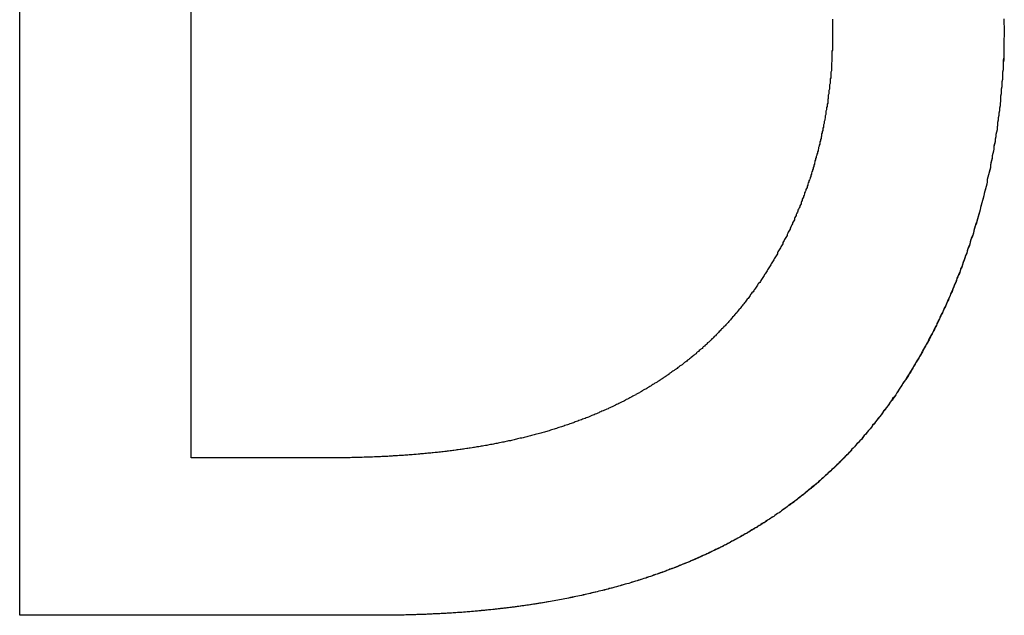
# Model space of a CAD drawing. Extents: x 1107 to 4046, y 937 to 3355.
# Tile 18 of 256: x 1420.987 to 1422.61, y 1749.403 to 1750.384. Entities that reach past the tile are written whole.
import ezdxf

# ---------------------------------------------------------------- set-up
doc = ezdxf.new("R2010")
doc.units = 0
doc.layers.add('KF_VIDA_L___C_RIGHT', color=7, linetype='CONTINUOUS')

# ---------------------------------------------------------------- blocks, each defined once
blk = doc.blocks.new('KF_VIDA_L___C_RIGHT')
at = {"layer": 'KF_VIDA_L___C_RIGHT'}
for p, q in [((-165.7226, 60.19), (-165.7226, 62.1338)), ((-165.7226, 60.19), (-165.7226, 62.1338)), ((-165.4401, 60.4492), (-165.4401, 61.874)), ((-165.2102, 60.4492), (-165.4401, 60.4492)), ((-165.1196, 60.19), (-165.7226, 60.19)), ((-165.1196, 60.19), (-165.7226, 60.19))]:
    blk.add_line(p, q, dxfattribs=at)
for points in [[(-164.383, 61.172, 0), (-164.383, 61.1679, 0), (-164.383, 61.1639, 0), (-164.383, 61.1598, 0), (-164.383, 61.1557, 0), (-164.383, 61.1517, 0)], [(-164.101, 61.1725, 0), (-164.101, 61.1684, 0), (-164.101, 61.1642, 0), (-164.1, 61.16, 0), (-164.1, 61.1559, 0), (-164.1, 61.1517, 0)], [(-164.101, 61.1725, 0), (-164.101, 61.1684, 0), (-164.101, 61.1642, 0), (-164.1, 61.16, 0), (-164.1, 61.1559, 0), (-164.1, 61.1517, 0)], [(-164.383, 61.1517, 0), (-164.383, 61.1498, 0), (-164.383, 61.1479, 0), (-164.383, 61.146, 0), (-164.383, 61.1441, 0), (-164.383, 61.1421, 0), (-164.383, 61.1402, 0), (-164.383, 61.1383, 0), (-164.383, 61.1364, 0), (-164.383, 61.1345, 0), (-164.383, 61.1326, 0), (-164.383, 61.1307, 0), (-164.383, 61.1288, 0), (-164.383, 61.1269, 0), (-164.383, 61.125, 0), (-164.383, 61.123, 0), (-164.383, 61.1211, 0), (-164.384, 61.1192, 0), (-164.384, 61.1173, 0), (-164.384, 61.1154, 0), (-164.384, 61.1135, 0), (-164.384, 61.1116, 0), (-164.384, 61.1097, 0), (-164.384, 61.1078, 0), (-164.384, 61.1059, 0), (-164.384, 61.104, 0), (-164.384, 61.1021, 0), (-164.385, 61.1002, 0), (-164.385, 61.0983, 0), (-164.385, 61.0963, 0), (-164.385, 61.0944, 0), (-164.385, 61.0925, 0), (-164.385, 61.0906, 0), (-164.385, 61.0887, 0), (-164.385, 61.0868, 0), (-164.386, 61.0849, 0), (-164.386, 61.083, 0), (-164.386, 61.0811, 0), (-164.386, 61.0792, 0), (-164.386, 61.0773, 0), (-164.386, 61.0754, 0), (-164.387, 61.0735, 0), (-164.387, 61.0716, 0), (-164.387, 61.0697, 0), (-164.387, 61.0678, 0), (-164.387, 61.0659, 0), (-164.388, 61.064, 0), (-164.388, 61.0621, 0), (-164.388, 61.0602, 0), (-164.388, 61.0583, 0), (-164.388, 61.0564, 0), (-164.389, 61.0545, 0), (-164.389, 61.0526, 0), (-164.389, 61.0508, 0), (-164.389, 61.0489, 0), (-164.39, 61.047, 0), (-164.39, 61.0451, 0), (-164.39, 61.0432, 0), (-164.39, 61.0413, 0), (-164.391, 61.0394, 0), (-164.391, 61.0375, 0), (-164.391, 61.0356, 0), (-164.391, 61.0337, 0), (-164.392, 61.0318, 0), (-164.392, 61.03, 0), (-164.392, 61.0281, 0), (-164.393, 61.0262, 0), (-164.393, 61.0243, 0), (-164.393, 61.0224, 0), (-164.394, 61.0205, 0), (-164.394, 61.0186, 0), (-164.394, 61.0168, 0), (-164.394, 61.0149, 0), (-164.395, 61.013, 0), (-164.395, 61.0111, 0), (-164.395, 61.0092, 0), (-164.396, 61.0074, 0), (-164.396, 61.0055, 0), (-164.397, 61.0036, 0), (-164.397, 61.0017, 0), (-164.397, 60.9999, 0), (-164.398, 60.998, 0), (-164.398, 60.9961, 0), (-164.398, 60.9942, 0), (-164.399, 60.9924, 0), (-164.399, 60.9905, 0), (-164.399, 60.9886, 0), (-164.4, 60.9868, 0), (-164.4, 60.9849, 0), (-164.401, 60.983, 0), (-164.401, 60.9812, 0), (-164.401, 60.9793, 0), (-164.402, 60.9774, 0), (-164.402, 60.9756, 0), (-164.403, 60.9737, 0), (-164.403, 60.9718, 0), (-164.404, 60.97, 0), (-164.404, 60.9681, 0), (-164.404, 60.9663, 0), (-164.405, 60.9644, 0), (-164.405, 60.9626, 0), (-164.406, 60.9607, 0), (-164.406, 60.9589, 0), (-164.407, 60.957, 0), (-164.407, 60.9552, 0), (-164.408, 60.9533, 0), (-164.408, 60.9515, 0), (-164.409, 60.9496, 0), (-164.409, 60.9478, 0), (-164.41, 60.9459, 0), (-164.41, 60.9441, 0), (-164.411, 60.9422, 0), (-164.411, 60.9404, 0), (-164.412, 60.9386, 0), (-164.412, 60.9367, 0), (-164.413, 60.9349, 0), (-164.413, 60.9331, 0), (-164.414, 60.9312, 0), (-164.414, 60.9294, 0), (-164.415, 60.9276, 0), (-164.415, 60.9257, 0), (-164.416, 60.9239, 0), (-164.416, 60.9221, 0), (-164.417, 60.9203, 0), (-164.418, 60.9184, 0), (-164.418, 60.9166, 0), (-164.419, 60.9148, 0), (-164.419, 60.913, 0), (-164.42, 60.9112, 0), (-164.42, 60.9093, 0), (-164.421, 60.9075, 0), (-164.422, 60.9057, 0), (-164.422, 60.9039, 0), (-164.423, 60.9021, 0), (-164.424, 60.9003, 0), (-164.424, 60.8985, 0), (-164.425, 60.8967, 0), (-164.425, 60.8949, 0), (-164.426, 60.8931, 0), (-164.427, 60.8913, 0), (-164.427, 60.8895, 0), (-164.428, 60.8877, 0), (-164.429, 60.8859, 0), (-164.429, 60.8841, 0), (-164.43, 60.8823, 0), (-164.431, 60.8805, 0), (-164.431, 60.8787, 0), (-164.432, 60.8769, 0), (-164.433, 60.8752, 0), (-164.433, 60.8734, 0), (-164.434, 60.8716, 0), (-164.435, 60.8698, 0), (-164.435, 60.868, 0), (-164.436, 60.8663, 0), (-164.437, 60.8645, 0), (-164.437, 60.8627, 0), (-164.438, 60.861, 0), (-164.439, 60.8592, 0), (-164.44, 60.8574, 0), (-164.44, 60.8557, 0), (-164.441, 60.8539, 0), (-164.442, 60.8522, 0), (-164.443, 60.8504, 0), (-164.443, 60.8486, 0), (-164.444, 60.8469, 0), (-164.445, 60.8451, 0), (-164.446, 60.8434, 0), (-164.446, 60.8416, 0), (-164.447, 60.8399, 0), (-164.448, 60.8382, 0), (-164.449, 60.8364, 0), (-164.449, 60.8347, 0), (-164.45, 60.833, 0), (-164.451, 60.8312, 0), (-164.452, 60.8295, 0), (-164.453, 60.8278, 0), (-164.453, 60.826, 0), (-164.454, 60.8243, 0), (-164.455, 60.8226, 0), (-164.456, 60.8209, 0), (-164.457, 60.8192, 0), (-164.458, 60.8174, 0), (-164.458, 60.8157, 0), (-164.459, 60.814, 0), (-164.46, 60.8123, 0), (-164.461, 60.8106, 0), (-164.462, 60.8089, 0), (-164.463, 60.8072, 0), (-164.464, 60.8055, 0), (-164.465, 60.8038, 0), (-164.465, 60.8021, 0), (-164.466, 60.8004, 0), (-164.467, 60.7988, 0), (-164.468, 60.7971, 0), (-164.469, 60.7954, 0), (-164.47, 60.7937, 0), (-164.471, 60.792, 0), (-164.472, 60.7904, 0), (-164.473, 60.7887, 0), (-164.474, 60.787, 0), (-164.474, 60.7854, 0), (-164.475, 60.7837, 0), (-164.476, 60.782, 0), (-164.477, 60.7804, 0), (-164.478, 60.7787, 0), (-164.479, 60.7771, 0), (-164.48, 60.7754, 0), (-164.481, 60.7738, 0), (-164.482, 60.7722, 0), (-164.483, 60.7705, 0), (-164.484, 60.7689, 0), (-164.485, 60.7672, 0), (-164.486, 60.7656, 0), (-164.487, 60.764, 0), (-164.488, 60.7624, 0), (-164.489, 60.7607, 0), (-164.49, 60.7591, 0), (-164.491, 60.7575, 0), (-164.492, 60.7559, 0), (-164.493, 60.7543, 0), (-164.494, 60.7527, 0), (-164.495, 60.7511, 0), (-164.496, 60.7495, 0), (-164.497, 60.7479, 0), (-164.498, 60.7463, 0), (-164.499, 60.7447, 0), (-164.5, 60.7431, 0), (-164.501, 60.7415, 0), (-164.502, 60.7399, 0), (-164.503, 60.7384, 0), (-164.505, 60.7368, 0), (-164.506, 60.7352, 0), (-164.507, 60.7336, 0), (-164.508, 60.7321, 0), (-164.509, 60.7305, 0), (-164.51, 60.729, 0), (-164.511, 60.7274, 0), (-164.512, 60.7259, 0), (-164.513, 60.7243, 0), (-164.514, 60.7228, 0), (-164.516, 60.7212, 0), (-164.517, 60.7197, 0), (-164.518, 60.7182, 0), (-164.519, 60.7166, 0), (-164.52, 60.7151, 0), (-164.521, 60.7136, 0), (-164.522, 60.712, 0), (-164.524, 60.7105, 0), (-164.525, 60.709, 0), (-164.526, 60.7075, 0), (-164.527, 60.706, 0), (-164.528, 60.7045, 0), (-164.529, 60.703, 0), (-164.531, 60.7015, 0), (-164.532, 60.7, 0), (-164.533, 60.6985, 0), (-164.534, 60.6971, 0), (-164.535, 60.6956, 0), (-164.537, 60.6941, 0), (-164.538, 60.6926, 0), (-164.539, 60.6912, 0), (-164.54, 60.6897, 0), (-164.541, 60.6883, 0), (-164.543, 60.6868, 0), (-164.544, 60.6854, 0), (-164.545, 60.6839, 0), (-164.546, 60.6825, 0), (-164.548, 60.681, 0), (-164.549, 60.6796, 0), (-164.55, 60.6782, 0), (-164.551, 60.6767, 0), (-164.553, 60.6753, 0), (-164.554, 60.6739, 0), (-164.555, 60.6725, 0), (-164.556, 60.6711, 0), (-164.558, 60.6697, 0), (-164.559, 60.6683, 0), (-164.56, 60.6669, 0), (-164.562, 60.6655, 0), (-164.563, 60.6641, 0), (-164.564, 60.6627, 0), (-164.566, 60.6614, 0), (-164.567, 60.66, 0), (-164.568, 60.6586, 0), (-164.57, 60.6573, 0), (-164.571, 60.6559, 0), (-164.572, 60.6545, 0), (-164.574, 60.6532, 0), (-164.575, 60.6519, 0), (-164.576, 60.6505, 0), (-164.578, 60.6492, 0), (-164.579, 60.6478, 0), (-164.58, 60.6465, 0), (-164.582, 60.6452, 0), (-164.583, 60.6439, 0), (-164.584, 60.6426, 0), (-164.586, 60.6412, 0), (-164.587, 60.6399, 0), (-164.589, 60.6386, 0), (-164.59, 60.6374, 0), (-164.591, 60.6361, 0), (-164.593, 60.6348, 0), (-164.594, 60.6335, 0), (-164.596, 60.6322, 0), (-164.597, 60.6309, 0), (-164.598, 60.6297, 0), (-164.6, 60.6284, 0), (-164.601, 60.6272, 0), (-164.603, 60.6259, 0), (-164.604, 60.6247, 0), (-164.606, 60.6234, 0), (-164.607, 60.6222, 0), (-164.608, 60.6209, 0), (-164.61, 60.6197, 0), (-164.611, 60.6185, 0), (-164.613, 60.6173, 0), (-164.614, 60.6161, 0), (-164.616, 60.6149, 0), (-164.617, 60.6137, 0), (-164.619, 60.6125, 0)], [(-164.1, 61.1517, 0), (-164.1, 61.1477, 0), (-164.1, 61.1438, 0), (-164.101, 61.1398, 0), (-164.101, 61.1359, 0), (-164.101, 61.1319, 0), (-164.101, 61.128, 0), (-164.101, 61.124, 0), (-164.101, 61.1201, 0), (-164.101, 61.1161, 0), (-164.101, 61.1122, 0), (-164.101, 61.1082, 0), (-164.101, 61.1043, 0), (-164.102, 61.1003, 0), (-164.102, 61.0964, 0), (-164.102, 61.0924, 0), (-164.102, 61.0885, 0), (-164.103, 61.0845, 0), (-164.103, 61.0806, 0), (-164.103, 61.0766, 0), (-164.103, 61.0727, 0), (-164.104, 61.0687, 0), (-164.104, 61.0648, 0), (-164.104, 61.0608, 0), (-164.105, 61.0569, 0), (-164.105, 61.0529, 0), (-164.105, 61.049, 0), (-164.106, 61.045, 0), (-164.106, 61.0411, 0), (-164.106, 61.0371, 0), (-164.107, 61.0332, 0), (-164.107, 61.0292, 0), (-164.108, 61.0253, 0), (-164.108, 61.0214, 0), (-164.109, 61.0174, 0), (-164.109, 61.0135, 0), (-164.11, 61.0096, 0), (-164.11, 61.0056, 0), (-164.111, 61.0017, 0), (-164.111, 60.9978, 0), (-164.112, 60.9938, 0), (-164.112, 60.9899, 0), (-164.113, 60.986, 0), (-164.114, 60.9821, 0), (-164.114, 60.9782, 0), (-164.115, 60.9742, 0), (-164.115, 60.9703, 0), (-164.116, 60.9664, 0), (-164.117, 60.9625, 0), (-164.117, 60.9586, 0), (-164.118, 60.9547, 0), (-164.119, 60.9508, 0), (-164.12, 60.9469, 0), (-164.12, 60.943, 0), (-164.121, 60.9391, 0), (-164.122, 60.9352, 0), (-164.123, 60.9313, 0), (-164.123, 60.9274, 0), (-164.124, 60.9236, 0), (-164.125, 60.9197, 0), (-164.126, 60.9158, 0), (-164.127, 60.9119, 0), (-164.128, 60.9081, 0), (-164.128, 60.9042, 0), (-164.129, 60.9003, 0), (-164.13, 60.8965, 0), (-164.131, 60.8926, 0), (-164.132, 60.8888, 0), (-164.133, 60.8849, 0), (-164.134, 60.8811, 0), (-164.135, 60.8772, 0), (-164.136, 60.8734, 0), (-164.137, 60.8696, 0), (-164.138, 60.8658, 0), (-164.139, 60.8619, 0), (-164.14, 60.8581, 0), (-164.141, 60.8543, 0), (-164.142, 60.8505, 0), (-164.143, 60.8467, 0), (-164.144, 60.8429, 0), (-164.145, 60.8391, 0), (-164.146, 60.8353, 0), (-164.148, 60.8315, 0), (-164.149, 60.8277, 0), (-164.15, 60.8239, 0), (-164.151, 60.8202, 0), (-164.152, 60.8164, 0), (-164.153, 60.8126, 0), (-164.155, 60.8089, 0), (-164.156, 60.8051, 0), (-164.157, 60.8014, 0), (-164.158, 60.7976, 0), (-164.16, 60.7939, 0), (-164.161, 60.7902, 0), (-164.162, 60.7864, 0), (-164.164, 60.7827, 0), (-164.165, 60.779, 0), (-164.166, 60.7753, 0), (-164.168, 60.7716, 0), (-164.169, 60.7679, 0), (-164.17, 60.7642, 0), (-164.172, 60.7605, 0), (-164.173, 60.7569, 0), (-164.174, 60.7532, 0), (-164.176, 60.7496, 0), (-164.177, 60.7459, 0), (-164.179, 60.7423, 0), (-164.18, 60.7386, 0), (-164.182, 60.735, 0), (-164.183, 60.7314, 0), (-164.185, 60.7278, 0), (-164.186, 60.7242, 0), (-164.188, 60.7206, 0), (-164.189, 60.717, 0), (-164.191, 60.7135, 0), (-164.192, 60.7099, 0), (-164.194, 60.7064, 0), (-164.195, 60.7028, 0), (-164.197, 60.6993, 0), (-164.199, 60.6957, 0), (-164.2, 60.6922, 0), (-164.202, 60.6887, 0), (-164.204, 60.6852, 0), (-164.205, 60.6817, 0), (-164.207, 60.6782, 0), (-164.209, 60.6748, 0), (-164.21, 60.6713, 0), (-164.212, 60.6679, 0), (-164.214, 60.6644, 0), (-164.215, 60.661, 0), (-164.217, 60.6576, 0), (-164.219, 60.6541, 0), (-164.221, 60.6507, 0), (-164.222, 60.6473, 0), (-164.224, 60.644, 0), (-164.226, 60.6406, 0), (-164.228, 60.6372, 0), (-164.23, 60.6339, 0), (-164.232, 60.6305, 0), (-164.233, 60.6272, 0), (-164.235, 60.6239, 0), (-164.237, 60.6205, 0), (-164.239, 60.6172, 0), (-164.241, 60.6139, 0), (-164.243, 60.6107, 0), (-164.245, 60.6074, 0), (-164.247, 60.6041, 0), (-164.249, 60.6009, 0), (-164.251, 60.5976, 0), (-164.253, 60.5944, 0), (-164.254, 60.5912, 0), (-164.256, 60.588, 0), (-164.258, 60.5848, 0), (-164.26, 60.5816, 0), (-164.262, 60.5784, 0), (-164.265, 60.5753, 0), (-164.267, 60.5721, 0), (-164.269, 60.569, 0), (-164.271, 60.5658, 0), (-164.273, 60.5627, 0), (-164.275, 60.5596, 0), (-164.277, 60.5565, 0), (-164.279, 60.5534, 0), (-164.281, 60.5504, 0), (-164.283, 60.5473, 0), (-164.285, 60.5443, 0), (-164.288, 60.5412, 0), (-164.29, 60.5382, 0), (-164.292, 60.5352, 0), (-164.294, 60.5322, 0), (-164.296, 60.5292, 0), (-164.299, 60.5262, 0), (-164.301, 60.5233, 0), (-164.303, 60.5203, 0), (-164.305, 60.5174, 0), (-164.308, 60.5145, 0), (-164.31, 60.5116, 0), (-164.312, 60.5087, 0), (-164.314, 60.5058, 0), (-164.317, 60.5029, 0), (-164.319, 60.5, 0), (-164.321, 60.4972, 0), (-164.324, 60.4944, 0), (-164.326, 60.4915, 0), (-164.328, 60.4887, 0), (-164.331, 60.4859, 0), (-164.333, 60.4832, 0), (-164.335, 60.4804, 0), (-164.338, 60.4776, 0), (-164.34, 60.4749, 0), (-164.343, 60.4722, 0), (-164.345, 60.4694, 0)], [(-164.1, 61.1517, 0), (-164.1, 61.1477, 0), (-164.1, 61.1438, 0), (-164.101, 61.1398, 0), (-164.101, 61.1359, 0), (-164.101, 61.1319, 0), (-164.101, 61.128, 0), (-164.101, 61.124, 0), (-164.101, 61.12, 0), (-164.101, 61.1161, 0), (-164.101, 61.1121, 0), (-164.101, 61.1082, 0), (-164.102, 61.1042, 0), (-164.102, 61.1002, 0), (-164.102, 61.0963, 0), (-164.102, 61.0923, 0), (-164.102, 61.0884, 0), (-164.103, 61.0844, 0), (-164.103, 61.0805, 0), (-164.103, 61.0765, 0), (-164.103, 61.0725, 0), (-164.104, 61.0686, 0), (-164.104, 61.0646, 0), (-164.104, 61.0607, 0), (-164.105, 61.0567, 0), (-164.105, 61.0528, 0), (-164.105, 61.0488, 0), (-164.106, 61.0449, 0), (-164.106, 61.0409, 0), (-164.106, 61.037, 0), (-164.107, 61.033, 0), (-164.107, 61.0291, 0), (-164.108, 61.0251, 0), (-164.108, 61.0212, 0), (-164.109, 61.0172, 0), (-164.109, 61.0133, 0), (-164.11, 61.0094, 0), (-164.11, 61.0054, 0), (-164.111, 61.0015, 0), (-164.111, 60.9975, 0), (-164.112, 60.9936, 0), (-164.112, 60.9897, 0), (-164.113, 60.9858, 0), (-164.114, 60.9818, 0), (-164.114, 60.9779, 0), (-164.115, 60.974, 0), (-164.115, 60.9701, 0), (-164.116, 60.9661, 0), (-164.117, 60.9622, 0), (-164.117, 60.9583, 0), (-164.118, 60.9544, 0), (-164.119, 60.9505, 0), (-164.12, 60.9466, 0), (-164.12, 60.9427, 0), (-164.121, 60.9388, 0), (-164.122, 60.9349, 0), (-164.123, 60.931, 0), (-164.123, 60.9271, 0), (-164.124, 60.9232, 0), (-164.125, 60.9193, 0), (-164.126, 60.9155, 0), (-164.127, 60.9116, 0), (-164.128, 60.9077, 0), (-164.128, 60.9038, 0), (-164.129, 60.9, 0), (-164.13, 60.8961, 0), (-164.131, 60.8922, 0), (-164.132, 60.8884, 0), (-164.133, 60.8845, 0), (-164.134, 60.8807, 0), (-164.135, 60.8768, 0), (-164.136, 60.873, 0), (-164.137, 60.8692, 0), (-164.138, 60.8653, 0), (-164.139, 60.8615, 0), (-164.14, 60.8577, 0), (-164.141, 60.8539, 0), (-164.142, 60.85, 0), (-164.143, 60.8462, 0), (-164.144, 60.8424, 0), (-164.145, 60.8386, 0), (-164.147, 60.8348, 0), (-164.148, 60.831, 0), (-164.149, 60.8272, 0), (-164.15, 60.8235, 0), (-164.151, 60.8197, 0), (-164.152, 60.8159, 0), (-164.154, 60.8121, 0), (-164.155, 60.8084, 0), (-164.156, 60.8046, 0), (-164.157, 60.8009, 0), (-164.159, 60.7971, 0), (-164.16, 60.7934, 0), (-164.161, 60.7896, 0), (-164.162, 60.7859, 0), (-164.164, 60.7822, 0), (-164.165, 60.7785, 0), (-164.166, 60.7748, 0), (-164.168, 60.7711, 0), (-164.169, 60.7674, 0), (-164.17, 60.7637, 0), (-164.172, 60.76, 0), (-164.173, 60.7563, 0), (-164.175, 60.7527, 0), (-164.176, 60.749, 0), (-164.178, 60.7453, 0), (-164.179, 60.7417, 0), (-164.18, 60.7381, 0), (-164.182, 60.7345, 0), (-164.183, 60.7308, 0), (-164.185, 60.7272, 0), (-164.186, 60.7236, 0), (-164.188, 60.72, 0), (-164.189, 60.7165, 0), (-164.191, 60.7129, 0), (-164.193, 60.7093, 0), (-164.194, 60.7058, 0), (-164.196, 60.7022, 0), (-164.197, 60.6987, 0), (-164.199, 60.6952, 0), (-164.201, 60.6917, 0), (-164.202, 60.6882, 0), (-164.204, 60.6847, 0), (-164.206, 60.6812, 0), (-164.207, 60.6777, 0), (-164.209, 60.6742, 0), (-164.211, 60.6708, 0), (-164.212, 60.6673, 0), (-164.214, 60.6639, 0), (-164.216, 60.6604, 0), (-164.217, 60.657, 0), (-164.219, 60.6536, 0), (-164.221, 60.6502, 0), (-164.223, 60.6468, 0), (-164.225, 60.6434, 0), (-164.226, 60.6401, 0), (-164.228, 60.6367, 0), (-164.23, 60.6334, 0), (-164.232, 60.63, 0), (-164.234, 60.6267, 0), (-164.236, 60.6234, 0), (-164.237, 60.6201, 0), (-164.239, 60.6168, 0), (-164.241, 60.6135, 0), (-164.243, 60.6102, 0), (-164.245, 60.6069, 0), (-164.247, 60.6037, 0), (-164.249, 60.6004, 0), (-164.251, 60.5972, 0), (-164.253, 60.594, 0), (-164.255, 60.5908, 0), (-164.257, 60.5876, 0), (-164.259, 60.5844, 0), (-164.261, 60.5812, 0), (-164.263, 60.578, 0), (-164.265, 60.5749, 0), (-164.267, 60.5717, 0), (-164.269, 60.5686, 0), (-164.271, 60.5655, 0), (-164.273, 60.5624, 0), (-164.275, 60.5593, 0), (-164.277, 60.5562, 0), (-164.279, 60.5531, 0), (-164.281, 60.5501, 0), (-164.284, 60.547, 0), (-164.286, 60.544, 0), (-164.288, 60.541, 0), (-164.29, 60.5379, 0), (-164.292, 60.5349, 0), (-164.294, 60.532, 0), (-164.297, 60.529, 0), (-164.299, 60.526, 0), (-164.301, 60.5231, 0), (-164.303, 60.5201, 0), (-164.305, 60.5172, 0), (-164.308, 60.5143, 0), (-164.31, 60.5114, 0), (-164.312, 60.5085, 0), (-164.314, 60.5056, 0), (-164.317, 60.5028, 0), (-164.319, 60.4999, 0), (-164.321, 60.4971, 0), (-164.324, 60.4943, 0), (-164.326, 60.4914, 0), (-164.328, 60.4886, 0), (-164.331, 60.4859, 0), (-164.333, 60.4831, 0), (-164.335, 60.4803, 0), (-164.338, 60.4776, 0), (-164.34, 60.4749, 0), (-164.343, 60.4721, 0), (-164.345, 60.4694, 0)], [(-164.619, 60.6125, 0), (-164.62, 60.6112, 0), (-164.622, 60.61, 0), (-164.623, 60.6087, 0), (-164.625, 60.6075, 0), (-164.627, 60.6063, 0), (-164.628, 60.6051, 0), (-164.63, 60.6039, 0), (-164.631, 60.6027, 0), (-164.633, 60.6015, 0), (-164.635, 60.6003, 0), (-164.636, 60.5991, 0), (-164.638, 60.5979, 0), (-164.639, 60.5967, 0), (-164.641, 60.5955, 0), (-164.643, 60.5944, 0), (-164.644, 60.5932, 0), (-164.646, 60.5921, 0), (-164.648, 60.5909, 0), (-164.649, 60.5897, 0), (-164.651, 60.5886, 0), (-164.652, 60.5875, 0), (-164.654, 60.5863, 0), (-164.656, 60.5852, 0), (-164.657, 60.5841, 0), (-164.659, 60.583, 0), (-164.661, 60.5818, 0), (-164.662, 60.5807, 0), (-164.664, 60.5796, 0), (-164.666, 60.5785, 0), (-164.667, 60.5774, 0), (-164.669, 60.5764, 0), (-164.671, 60.5753, 0), (-164.672, 60.5742, 0), (-164.674, 60.5731, 0), (-164.676, 60.5721, 0), (-164.677, 60.571, 0), (-164.679, 60.5699, 0), (-164.681, 60.5689, 0), (-164.682, 60.5678, 0), (-164.684, 60.5668, 0), (-164.686, 60.5658, 0), (-164.688, 60.5647, 0), (-164.689, 60.5637, 0), (-164.691, 60.5627, 0), (-164.693, 60.5617, 0), (-164.695, 60.5607, 0), (-164.696, 60.5597, 0), (-164.698, 60.5587, 0), (-164.7, 60.5577, 0), (-164.701, 60.5567, 0), (-164.703, 60.5557, 0), (-164.705, 60.5547, 0), (-164.707, 60.5537, 0), (-164.708, 60.5528, 0), (-164.71, 60.5518, 0), (-164.712, 60.5508, 0), (-164.714, 60.5499, 0), (-164.716, 60.5489, 0), (-164.717, 60.548, 0), (-164.719, 60.5471, 0), (-164.721, 60.5461, 0), (-164.723, 60.5452, 0), (-164.724, 60.5443, 0), (-164.726, 60.5433, 0), (-164.728, 60.5424, 0), (-164.73, 60.5415, 0), (-164.732, 60.5406, 0), (-164.733, 60.5397, 0), (-164.735, 60.5388, 0), (-164.737, 60.5379, 0), (-164.739, 60.5371, 0), (-164.741, 60.5362, 0), (-164.742, 60.5353, 0), (-164.744, 60.5344, 0), (-164.746, 60.5336, 0), (-164.748, 60.5327, 0), (-164.75, 60.5319, 0), (-164.752, 60.531, 0), (-164.753, 60.5302, 0), (-164.755, 60.5293, 0), (-164.757, 60.5285, 0), (-164.759, 60.5277, 0), (-164.761, 60.5268, 0), (-164.763, 60.526, 0), (-164.765, 60.5252, 0), (-164.767, 60.5244, 0), (-164.768, 60.5236, 0), (-164.77, 60.5228, 0), (-164.772, 60.522, 0), (-164.774, 60.5212, 0), (-164.776, 60.5204, 0), (-164.778, 60.5196, 0), (-164.78, 60.5189, 0), (-164.782, 60.5181, 0), (-164.783, 60.5173, 0), (-164.785, 60.5166, 0), (-164.787, 60.5158, 0), (-164.789, 60.5151, 0), (-164.791, 60.5143, 0), (-164.793, 60.5136, 0), (-164.795, 60.5128, 0), (-164.797, 60.5121, 0), (-164.799, 60.5114, 0), (-164.801, 60.5107, 0), (-164.803, 60.5099, 0), (-164.805, 60.5092, 0), (-164.807, 60.5085, 0), (-164.809, 60.5078, 0), (-164.81, 60.5071, 0), (-164.812, 60.5064, 0), (-164.814, 60.5057, 0), (-164.816, 60.5051, 0), (-164.818, 60.5044, 0), (-164.82, 60.5037, 0), (-164.822, 60.503, 0), (-164.824, 60.5024, 0), (-164.826, 60.5017, 0), (-164.828, 60.5011, 0), (-164.83, 60.5004, 0), (-164.832, 60.4998, 0), (-164.834, 60.4991, 0), (-164.836, 60.4985, 0), (-164.838, 60.4978, 0), (-164.84, 60.4972, 0), (-164.842, 60.4966, 0), (-164.844, 60.496, 0), (-164.846, 60.4954, 0), (-164.848, 60.4948, 0), (-164.85, 60.4941, 0), (-164.852, 60.4935, 0), (-164.854, 60.493, 0), (-164.856, 60.4924, 0), (-164.858, 60.4918, 0), (-164.86, 60.4912, 0), (-164.862, 60.4906, 0), (-164.864, 60.49, 0), (-164.866, 60.4895, 0), (-164.868, 60.4889, 0), (-164.871, 60.4884, 0), (-164.873, 60.4878, 0), (-164.875, 60.4872, 0), (-164.877, 60.4867, 0), (-164.879, 60.4862, 0), (-164.881, 60.4856, 0), (-164.883, 60.4851, 0), (-164.885, 60.4846, 0), (-164.887, 60.484, 0), (-164.889, 60.4835, 0), (-164.891, 60.483, 0), (-164.893, 60.4825, 0), (-164.895, 60.482, 0), (-164.898, 60.4815, 0), (-164.9, 60.481, 0), (-164.902, 60.4805, 0), (-164.904, 60.48, 0), (-164.906, 60.4795, 0), (-164.908, 60.479, 0), (-164.91, 60.4786, 0), (-164.912, 60.4781, 0), (-164.914, 60.4776, 0), (-164.917, 60.4772, 0), (-164.919, 60.4767, 0), (-164.921, 60.4762, 0), (-164.923, 60.4758, 0), (-164.925, 60.4754, 0), (-164.927, 60.4749, 0), (-164.929, 60.4745, 0), (-164.932, 60.474, 0), (-164.934, 60.4736, 0), (-164.936, 60.4732, 0), (-164.938, 60.4728, 0), (-164.94, 60.4723, 0), (-164.942, 60.4719, 0), (-164.944, 60.4715, 0), (-164.947, 60.4711, 0), (-164.949, 60.4707, 0), (-164.951, 60.4703, 0), (-164.953, 60.4699, 0), (-164.955, 60.4695, 0), (-164.958, 60.4692, 0), (-164.96, 60.4688, 0), (-164.962, 60.4684, 0), (-164.964, 60.468, 0), (-164.966, 60.4677, 0), (-164.969, 60.4673, 0), (-164.971, 60.4669, 0), (-164.973, 60.4666, 0), (-164.975, 60.4662, 0), (-164.977, 60.4659, 0), (-164.98, 60.4655, 0), (-164.982, 60.4652, 0), (-164.984, 60.4649, 0), (-164.986, 60.4645, 0), (-164.989, 60.4642, 0), (-164.991, 60.4639, 0), (-164.993, 60.4636, 0), (-164.995, 60.4632, 0), (-164.997, 60.4629, 0), (-165, 60.4626, 0), (-165.002, 60.4623, 0), (-165.004, 60.462, 0), (-165.007, 60.4617, 0), (-165.009, 60.4614, 0), (-165.011, 60.4611, 0), (-165.013, 60.4608, 0), (-165.016, 60.4606, 0), (-165.018, 60.4603, 0), (-165.02, 60.46, 0), (-165.022, 60.4597, 0), (-165.025, 60.4595, 0), (-165.027, 60.4592, 0), (-165.029, 60.4589, 0), (-165.032, 60.4587, 0), (-165.034, 60.4584, 0), (-165.036, 60.4582, 0), (-165.038, 60.4579, 0), (-165.041, 60.4577, 0), (-165.043, 60.4575, 0), (-165.045, 60.4572, 0), (-165.048, 60.457, 0), (-165.05, 60.4568, 0), (-165.052, 60.4565, 0), (-165.055, 60.4563, 0), (-165.057, 60.4561, 0), (-165.059, 60.4559, 0), (-165.062, 60.4557, 0), (-165.064, 60.4555, 0), (-165.066, 60.4553, 0), (-165.069, 60.4551, 0), (-165.071, 60.4549, 0), (-165.073, 60.4547, 0), (-165.076, 60.4545, 0), (-165.078, 60.4543, 0), (-165.081, 60.4541, 0), (-165.083, 60.454, 0), (-165.085, 60.4538, 0), (-165.088, 60.4536, 0), (-165.09, 60.4534, 0), (-165.092, 60.4533, 0), (-165.095, 60.4531, 0), (-165.097, 60.453, 0), (-165.1, 60.4528, 0), (-165.102, 60.4527, 0), (-165.104, 60.4525, 0), (-165.107, 60.4524, 0), (-165.109, 60.4522, 0), (-165.112, 60.4521, 0), (-165.114, 60.452, 0), (-165.116, 60.4518, 0), (-165.119, 60.4517, 0), (-165.121, 60.4516, 0), (-165.124, 60.4515, 0), (-165.126, 60.4513, 0), (-165.128, 60.4512, 0), (-165.131, 60.4511, 0), (-165.133, 60.451, 0), (-165.136, 60.4509, 0), (-165.138, 60.4508, 0), (-165.141, 60.4507, 0), (-165.143, 60.4506, 0), (-165.145, 60.4505, 0), (-165.148, 60.4504, 0), (-165.15, 60.4503, 0), (-165.153, 60.4503, 0), (-165.155, 60.4502, 0), (-165.158, 60.4501, 0), (-165.16, 60.45, 0), (-165.163, 60.45, 0), (-165.165, 60.4499, 0), (-165.168, 60.4498, 0), (-165.17, 60.4498, 0), (-165.173, 60.4497, 0), (-165.175, 60.4497, 0), (-165.178, 60.4496, 0), (-165.18, 60.4496, 0), (-165.183, 60.4495, 0), (-165.185, 60.4495, 0), (-165.188, 60.4494, 0), (-165.19, 60.4494, 0), (-165.193, 60.4494, 0), (-165.195, 60.4493, 0), (-165.198, 60.4493, 0), (-165.2, 60.4493, 0), (-165.203, 60.4493, 0), (-165.205, 60.4493, 0), (-165.208, 60.4492, 0), (-165.21, 60.4492, 0)], [(-164.345, 60.4694, 0), (-164.347, 60.4674, 0), (-164.349, 60.4654, 0), (-164.351, 60.4634, 0), (-164.352, 60.4615, 0), (-164.354, 60.4595, 0), (-164.356, 60.4575, 0), (-164.358, 60.4556, 0), (-164.36, 60.4536, 0), (-164.362, 60.4516, 0), (-164.364, 60.4497, 0), (-164.366, 60.4478, 0), (-164.368, 60.4458, 0), (-164.37, 60.4439, 0), (-164.371, 60.442, 0), (-164.373, 60.4401, 0), (-164.375, 60.4382, 0), (-164.377, 60.4363, 0), (-164.379, 60.4344, 0), (-164.381, 60.4326, 0), (-164.383, 60.4307, 0), (-164.385, 60.4288, 0), (-164.387, 60.427, 0), (-164.389, 60.4252, 0), (-164.391, 60.4233, 0), (-164.393, 60.4215, 0), (-164.395, 60.4197, 0), (-164.397, 60.4178, 0), (-164.399, 60.416, 0), (-164.401, 60.4142, 0), (-164.403, 60.4124, 0), (-164.405, 60.4107, 0), (-164.407, 60.4089, 0), (-164.409, 60.4071, 0), (-164.411, 60.4053, 0), (-164.413, 60.4036, 0), (-164.415, 60.4018, 0), (-164.418, 60.4001, 0), (-164.42, 60.3984, 0), (-164.422, 60.3966, 0), (-164.424, 60.3949, 0), (-164.426, 60.3932, 0), (-164.428, 60.3915, 0), (-164.43, 60.3898, 0), (-164.432, 60.3881, 0), (-164.434, 60.3865, 0), (-164.437, 60.3848, 0), (-164.439, 60.3831, 0), (-164.441, 60.3815, 0), (-164.443, 60.3798, 0), (-164.445, 60.3782, 0), (-164.447, 60.3765, 0), (-164.449, 60.3749, 0), (-164.452, 60.3733, 0), (-164.454, 60.3717, 0), (-164.456, 60.3701, 0), (-164.458, 60.3685, 0), (-164.46, 60.3669, 0), (-164.463, 60.3653, 0), (-164.465, 60.3637, 0), (-164.467, 60.3621, 0), (-164.469, 60.3606, 0), (-164.471, 60.359, 0), (-164.474, 60.3575, 0), (-164.476, 60.3559, 0), (-164.478, 60.3544, 0), (-164.48, 60.3529, 0), (-164.483, 60.3514, 0), (-164.485, 60.3499, 0), (-164.487, 60.3484, 0), (-164.49, 60.3469, 0), (-164.492, 60.3454, 0), (-164.494, 60.3439, 0), (-164.496, 60.3424, 0), (-164.499, 60.341, 0), (-164.501, 60.3395, 0), (-164.503, 60.3381, 0), (-164.506, 60.3366, 0), (-164.508, 60.3352, 0), (-164.51, 60.3338, 0), (-164.513, 60.3323, 0), (-164.515, 60.3309, 0), (-164.517, 60.3295, 0), (-164.52, 60.3281, 0), (-164.522, 60.3267, 0), (-164.524, 60.3254, 0), (-164.527, 60.324, 0), (-164.529, 60.3226, 0), (-164.532, 60.3213, 0), (-164.534, 60.3199, 0), (-164.536, 60.3186, 0), (-164.539, 60.3172, 0), (-164.541, 60.3159, 0), (-164.544, 60.3146, 0), (-164.546, 60.3133, 0), (-164.549, 60.3119, 0), (-164.551, 60.3106, 0), (-164.553, 60.3094, 0), (-164.556, 60.3081, 0), (-164.558, 60.3068, 0), (-164.561, 60.3055, 0), (-164.563, 60.3043, 0), (-164.566, 60.303, 0), (-164.568, 60.3018, 0), (-164.571, 60.3005, 0), (-164.573, 60.2993, 0), (-164.576, 60.2981, 0), (-164.578, 60.2968, 0), (-164.581, 60.2956, 0), (-164.583, 60.2944, 0), (-164.586, 60.2932, 0), (-164.588, 60.292, 0), (-164.591, 60.2909, 0), (-164.593, 60.2897, 0), (-164.596, 60.2885, 0), (-164.598, 60.2873, 0), (-164.601, 60.2862, 0), (-164.604, 60.2851, 0), (-164.606, 60.2839, 0), (-164.609, 60.2828, 0), (-164.611, 60.2817, 0), (-164.614, 60.2805, 0), (-164.616, 60.2794, 0), (-164.619, 60.2783, 0), (-164.622, 60.2772, 0), (-164.624, 60.2762, 0), (-164.627, 60.2751, 0), (-164.63, 60.274, 0), (-164.632, 60.2729, 0), (-164.635, 60.2719, 0), (-164.637, 60.2708, 0), (-164.64, 60.2698, 0), (-164.643, 60.2687, 0), (-164.645, 60.2677, 0), (-164.648, 60.2667, 0), (-164.651, 60.2657, 0), (-164.653, 60.2647, 0), (-164.656, 60.2637, 0), (-164.659, 60.2627, 0), (-164.661, 60.2617, 0), (-164.664, 60.2607, 0), (-164.667, 60.2597, 0), (-164.67, 60.2588, 0), (-164.672, 60.2578, 0), (-164.675, 60.2569, 0), (-164.678, 60.2559, 0), (-164.68, 60.255, 0), (-164.683, 60.2541, 0), (-164.686, 60.2531, 0), (-164.689, 60.2522, 0), (-164.691, 60.2513, 0), (-164.694, 60.2504, 0), (-164.697, 60.2495, 0), (-164.7, 60.2486, 0), (-164.703, 60.2478, 0), (-164.705, 60.2469, 0), (-164.708, 60.246, 0), (-164.711, 60.2452, 0), (-164.714, 60.2443, 0), (-164.716, 60.2435, 0), (-164.719, 60.2426, 0), (-164.722, 60.2418, 0), (-164.725, 60.241, 0), (-164.728, 60.2402, 0), (-164.731, 60.2394, 0), (-164.733, 60.2385, 0), (-164.736, 60.2378, 0), (-164.739, 60.237, 0), (-164.742, 60.2362, 0), (-164.745, 60.2354, 0), (-164.748, 60.2346, 0), (-164.751, 60.2339, 0), (-164.753, 60.2331, 0), (-164.756, 60.2324, 0), (-164.759, 60.2316, 0), (-164.762, 60.2309, 0), (-164.765, 60.2302, 0), (-164.768, 60.2295, 0), (-164.771, 60.2288, 0), (-164.774, 60.228, 0), (-164.777, 60.2273, 0), (-164.78, 60.2267, 0), (-164.783, 60.226, 0), (-164.785, 60.2253, 0), (-164.788, 60.2246, 0), (-164.791, 60.224, 0), (-164.794, 60.2233, 0), (-164.797, 60.2227, 0), (-164.8, 60.222, 0), (-164.803, 60.2214, 0), (-164.806, 60.2207, 0), (-164.809, 60.2201, 0), (-164.812, 60.2195, 0), (-164.815, 60.2189, 0), (-164.818, 60.2183, 0), (-164.821, 60.2177, 0), (-164.824, 60.2171, 0), (-164.827, 60.2165, 0), (-164.83, 60.2159, 0), (-164.833, 60.2154, 0), (-164.836, 60.2148, 0), (-164.839, 60.2142, 0), (-164.842, 60.2137, 0), (-164.845, 60.2131, 0), (-164.848, 60.2126, 0), (-164.852, 60.2121, 0), (-164.855, 60.2116, 0), (-164.858, 60.211, 0), (-164.861, 60.2105, 0), (-164.864, 60.21, 0), (-164.867, 60.2095, 0), (-164.87, 60.209, 0), (-164.873, 60.2085, 0), (-164.876, 60.2081, 0), (-164.879, 60.2076, 0), (-164.882, 60.2071, 0), (-164.885, 60.2067, 0), (-164.889, 60.2062, 0), (-164.892, 60.2058, 0), (-164.895, 60.2053, 0), (-164.898, 60.2049, 0), (-164.901, 60.2045, 0), (-164.904, 60.2041, 0), (-164.907, 60.2036, 0), (-164.911, 60.2032, 0), (-164.914, 60.2028, 0), (-164.917, 60.2024, 0), (-164.92, 60.202, 0), (-164.923, 60.2017, 0), (-164.926, 60.2013, 0), (-164.93, 60.2009, 0), (-164.933, 60.2006, 0), (-164.936, 60.2002, 0), (-164.939, 60.1999, 0), (-164.942, 60.1995, 0), (-164.946, 60.1992, 0), (-164.949, 60.1988, 0), (-164.952, 60.1985, 0), (-164.955, 60.1982, 0), (-164.959, 60.1979, 0), (-164.962, 60.1976, 0), (-164.965, 60.1973, 0), (-164.968, 60.197, 0), (-164.972, 60.1967, 0), (-164.975, 60.1964, 0), (-164.978, 60.1961, 0), (-164.981, 60.1959, 0), (-164.985, 60.1956, 0), (-164.988, 60.1953, 0), (-164.991, 60.1951, 0), (-164.994, 60.1948, 0), (-164.998, 60.1946, 0), (-165.001, 60.1944, 0), (-165.004, 60.1942, 0), (-165.008, 60.1939, 0), (-165.011, 60.1937, 0), (-165.014, 60.1935, 0), (-165.018, 60.1933, 0), (-165.021, 60.1931, 0), (-165.024, 60.1929, 0), (-165.028, 60.1927, 0), (-165.031, 60.1926, 0), (-165.034, 60.1924, 0), (-165.038, 60.1922, 0), (-165.041, 60.1921, 0), (-165.044, 60.1919, 0), (-165.048, 60.1918, 0), (-165.051, 60.1916, 0), (-165.055, 60.1915, 0), (-165.058, 60.1913, 0), (-165.061, 60.1912, 0), (-165.065, 60.1911, 0), (-165.068, 60.191, 0), (-165.071, 60.1909, 0), (-165.075, 60.1908, 0), (-165.078, 60.1907, 0), (-165.082, 60.1906, 0), (-165.085, 60.1905, 0), (-165.089, 60.1904, 0), (-165.092, 60.1904, 0), (-165.095, 60.1903, 0), (-165.099, 60.1902, 0), (-165.102, 60.1902, 0), (-165.106, 60.1901, 0), (-165.109, 60.1901, 0), (-165.113, 60.19, 0), (-165.116, 60.19, 0), (-165.12, 60.19, 0)], [(-164.345, 60.4694, 0), (-164.347, 60.4674, 0), (-164.349, 60.4654, 0), (-164.351, 60.4634, 0), (-164.353, 60.4613, 0), (-164.354, 60.4593, 0), (-164.356, 60.4573, 0), (-164.358, 60.4553, 0), (-164.36, 60.4533, 0), (-164.362, 60.4514, 0), (-164.364, 60.4494, 0), (-164.366, 60.4474, 0), (-164.368, 60.4455, 0), (-164.37, 60.4435, 0), (-164.372, 60.4416, 0), (-164.374, 60.4396, 0), (-164.376, 60.4377, 0), (-164.378, 60.4358, 0), (-164.38, 60.4339, 0), (-164.382, 60.432, 0), (-164.384, 60.4301, 0), (-164.386, 60.4282, 0), (-164.388, 60.4263, 0), (-164.39, 60.4244, 0), (-164.392, 60.4226, 0), (-164.394, 60.4207, 0), (-164.396, 60.4189, 0), (-164.398, 60.417, 0), (-164.4, 60.4152, 0), (-164.402, 60.4134, 0), (-164.404, 60.4115, 0), (-164.406, 60.4097, 0), (-164.408, 60.4079, 0), (-164.41, 60.4061, 0), (-164.412, 60.4043, 0), (-164.415, 60.4026, 0), (-164.417, 60.4008, 0), (-164.419, 60.399, 0), (-164.421, 60.3973, 0), (-164.423, 60.3955, 0), (-164.425, 60.3938, 0), (-164.427, 60.392, 0), (-164.429, 60.3903, 0), (-164.432, 60.3886, 0), (-164.434, 60.3869, 0), (-164.436, 60.3852, 0), (-164.438, 60.3835, 0), (-164.44, 60.3818, 0), (-164.442, 60.3801, 0), (-164.445, 60.3784, 0), (-164.447, 60.3768, 0), (-164.449, 60.3751, 0), (-164.451, 60.3735, 0), (-164.453, 60.3718, 0), (-164.456, 60.3702, 0), (-164.458, 60.3686, 0), (-164.46, 60.367, 0), (-164.462, 60.3653, 0), (-164.465, 60.3637, 0), (-164.467, 60.3621, 0), (-164.469, 60.3606, 0), (-164.471, 60.359, 0), (-164.474, 60.3574, 0), (-164.476, 60.3558, 0), (-164.478, 60.3543, 0), (-164.48, 60.3527, 0), (-164.483, 60.3512, 0), (-164.485, 60.3497, 0), (-164.487, 60.3481, 0), (-164.49, 60.3466, 0), (-164.492, 60.3451, 0), (-164.494, 60.3436, 0), (-164.497, 60.3421, 0), (-164.499, 60.3406, 0), (-164.501, 60.3392, 0), (-164.504, 60.3377, 0), (-164.506, 60.3362, 0), (-164.508, 60.3348, 0), (-164.511, 60.3333, 0), (-164.513, 60.3319, 0), (-164.516, 60.3305, 0), (-164.518, 60.329, 0), (-164.52, 60.3276, 0), (-164.523, 60.3262, 0), (-164.525, 60.3248, 0), (-164.528, 60.3234, 0), (-164.53, 60.3221, 0), (-164.532, 60.3207, 0), (-164.535, 60.3193, 0), (-164.537, 60.318, 0), (-164.54, 60.3166, 0), (-164.542, 60.3153, 0), (-164.545, 60.3139, 0), (-164.547, 60.3126, 0), (-164.55, 60.3113, 0), (-164.552, 60.31, 0), (-164.554, 60.3087, 0), (-164.557, 60.3074, 0), (-164.559, 60.3061, 0), (-164.562, 60.3048, 0), (-164.564, 60.3035, 0), (-164.567, 60.3022, 0), (-164.569, 60.301, 0), (-164.572, 60.2997, 0), (-164.575, 60.2985, 0), (-164.577, 60.2973, 0), (-164.58, 60.296, 0), (-164.582, 60.2948, 0), (-164.585, 60.2936, 0), (-164.587, 60.2924, 0), (-164.59, 60.2912, 0), (-164.592, 60.29, 0), (-164.595, 60.2888, 0), (-164.598, 60.2877, 0), (-164.6, 60.2865, 0), (-164.603, 60.2853, 0), (-164.605, 60.2842, 0), (-164.608, 60.283, 0), (-164.61, 60.2819, 0), (-164.613, 60.2808, 0), (-164.616, 60.2797, 0), (-164.618, 60.2785, 0), (-164.621, 60.2774, 0), (-164.624, 60.2763, 0), (-164.626, 60.2752, 0), (-164.629, 60.2742, 0), (-164.632, 60.2731, 0), (-164.634, 60.272, 0), (-164.637, 60.271, 0), (-164.639, 60.2699, 0), (-164.642, 60.2689, 0), (-164.645, 60.2678, 0), (-164.648, 60.2668, 0), (-164.65, 60.2658, 0), (-164.653, 60.2648, 0), (-164.656, 60.2638, 0), (-164.658, 60.2628, 0), (-164.661, 60.2618, 0), (-164.664, 60.2608, 0), (-164.666, 60.2598, 0), (-164.669, 60.2588, 0), (-164.672, 60.2579, 0), (-164.675, 60.2569, 0), (-164.677, 60.256, 0), (-164.68, 60.255, 0), (-164.683, 60.2541, 0), (-164.686, 60.2532, 0), (-164.688, 60.2523, 0), (-164.691, 60.2513, 0), (-164.694, 60.2504, 0), (-164.697, 60.2495, 0), (-164.699, 60.2487, 0), (-164.702, 60.2478, 0), (-164.705, 60.2469, 0), (-164.708, 60.246, 0), (-164.711, 60.2452, 0), (-164.713, 60.2443, 0), (-164.716, 60.2435, 0), (-164.719, 60.2426, 0), (-164.722, 60.2418, 0), (-164.725, 60.241, 0), (-164.728, 60.2402, 0), (-164.73, 60.2394, 0), (-164.733, 60.2386, 0), (-164.736, 60.2378, 0), (-164.739, 60.237, 0), (-164.742, 60.2362, 0), (-164.745, 60.2354, 0), (-164.747, 60.2347, 0), (-164.75, 60.2339, 0), (-164.753, 60.2331, 0), (-164.756, 60.2324, 0), (-164.759, 60.2317, 0), (-164.762, 60.2309, 0), (-164.765, 60.2302, 0), (-164.768, 60.2295, 0), (-164.771, 60.2288, 0), (-164.773, 60.2281, 0), (-164.776, 60.2274, 0), (-164.779, 60.2267, 0), (-164.782, 60.226, 0), (-164.785, 60.2253, 0), (-164.788, 60.2247, 0), (-164.791, 60.224, 0), (-164.794, 60.2234, 0), (-164.797, 60.2227, 0), (-164.8, 60.2221, 0), (-164.803, 60.2214, 0), (-164.806, 60.2208, 0), (-164.809, 60.2202, 0), (-164.812, 60.2196, 0), (-164.815, 60.219, 0), (-164.818, 60.2184, 0), (-164.821, 60.2178, 0), (-164.824, 60.2172, 0), (-164.827, 60.2166, 0), (-164.83, 60.216, 0), (-164.833, 60.2155, 0), (-164.836, 60.2149, 0), (-164.839, 60.2143, 0), (-164.842, 60.2138, 0), (-164.845, 60.2133, 0), (-164.848, 60.2127, 0), (-164.851, 60.2122, 0), (-164.854, 60.2117, 0), (-164.857, 60.2112, 0), (-164.86, 60.2107, 0), (-164.863, 60.2102, 0), (-164.866, 60.2097, 0), (-164.869, 60.2092, 0), (-164.872, 60.2087, 0), (-164.875, 60.2082, 0), (-164.878, 60.2078, 0), (-164.881, 60.2073, 0), (-164.884, 60.2068, 0), (-164.887, 60.2064, 0), (-164.89, 60.2059, 0), (-164.893, 60.2055, 0), (-164.897, 60.2051, 0), (-164.9, 60.2047, 0), (-164.903, 60.2042, 0), (-164.906, 60.2038, 0), (-164.909, 60.2034, 0), (-164.912, 60.203, 0), (-164.915, 60.2026, 0), (-164.918, 60.2022, 0), (-164.921, 60.2019, 0), (-164.925, 60.2015, 0), (-164.928, 60.2011, 0), (-164.931, 60.2008, 0), (-164.934, 60.2004, 0), (-164.937, 60.2001, 0), (-164.94, 60.1997, 0), (-164.943, 60.1994, 0), (-164.947, 60.1991, 0), (-164.95, 60.1987, 0), (-164.953, 60.1984, 0), (-164.956, 60.1981, 0), (-164.959, 60.1978, 0), (-164.962, 60.1975, 0), (-164.966, 60.1972, 0), (-164.969, 60.1969, 0), (-164.972, 60.1966, 0), (-164.975, 60.1964, 0), (-164.978, 60.1961, 0), (-164.982, 60.1958, 0), (-164.985, 60.1956, 0), (-164.988, 60.1953, 0), (-164.991, 60.1951, 0), (-164.994, 60.1948, 0), (-164.998, 60.1946, 0), (-165.001, 60.1944, 0), (-165.004, 60.1942, 0), (-165.007, 60.1939, 0), (-165.011, 60.1937, 0), (-165.014, 60.1935, 0), (-165.017, 60.1933, 0), (-165.02, 60.1931, 0), (-165.024, 60.193, 0), (-165.027, 60.1928, 0), (-165.03, 60.1926, 0), (-165.033, 60.1924, 0), (-165.037, 60.1923, 0), (-165.04, 60.1921, 0), (-165.043, 60.192, 0), (-165.047, 60.1918, 0), (-165.05, 60.1917, 0), (-165.053, 60.1915, 0), (-165.056, 60.1914, 0), (-165.06, 60.1913, 0), (-165.063, 60.1912, 0), (-165.066, 60.191, 0), (-165.07, 60.1909, 0), (-165.073, 60.1908, 0), (-165.076, 60.1907, 0), (-165.08, 60.1907, 0), (-165.083, 60.1906, 0), (-165.086, 60.1905, 0), (-165.09, 60.1904, 0), (-165.093, 60.1903, 0), (-165.096, 60.1903, 0), (-165.1, 60.1902, 0), (-165.103, 60.1902, 0), (-165.106, 60.1901, 0), (-165.11, 60.1901, 0), (-165.113, 60.19, 0), (-165.116, 60.19, 0), (-165.12, 60.19, 0)]]:
    blk.add_polyline3d(points, dxfattribs=at)

msp = doc.modelspace()

# ---------------------------------------------------------------- block references
at = {"layer": 'KF_VIDA_L___C_RIGHT'}
msp.add_blockref('KF_VIDA_L___C_RIGHT', (1586.7097, 1689.2132), dxfattribs=at)

doc.saveas('drawing.dxf')
